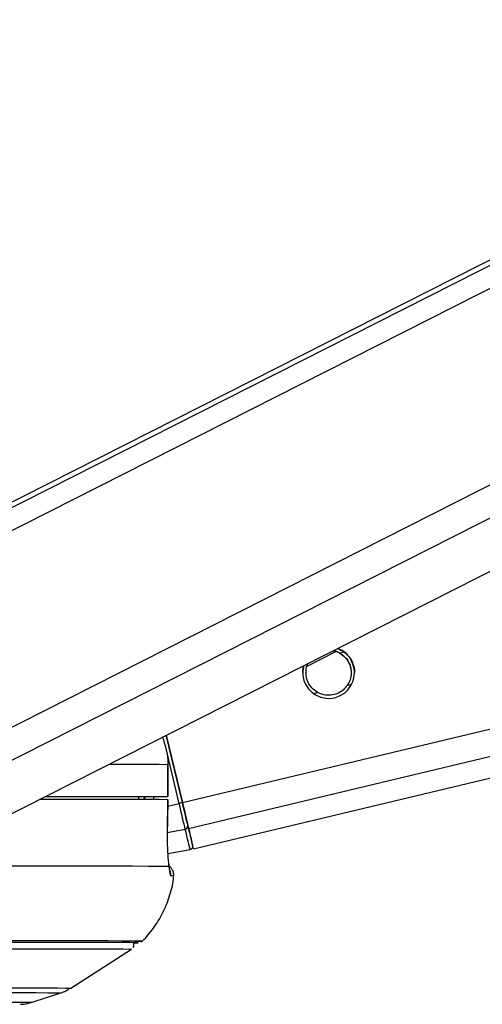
# Paper-space layout 'Wall Base Bracket' of a CAD drawing. Header units: millimetres. Extents: x 61326 to 443956, y 32752 to 406945.
# Tile 69 of 73: x 374494 to 376641, y 142905 to 147476. Entities that reach past the tile are written whole.
import ezdxf

# ---------------------------------------------------------------- set-up
doc = ezdxf.new("R2010")
doc.units = ezdxf.units.MM

psp = doc.layouts.new('Wall Base Bracket')

# ---------------------------------------------------------------- linework, layer by layer
at = {"color": 8, "linetype": 'Continuous', "lineweight": 25, "ltscale": 50}
for p, q in [((373693.85, 144717.09), (387187.54, 151554.34)), ((373709.94, 144832.97), (386978.72, 151556.26)), ((373898.66, 143908.65), (388955.88, 151538.14)), ((373973.48, 143792.77), (389254.01, 151535.41)), ((375249.28, 143841.39), (406808.87, 151375.08)), ((375277.86, 143721.57), (407319.9, 151370.43)), ((375978.48, 144536.56), (375998.48, 144541.33)), ((375856.88, 144347.93), (375876.96, 144352.72)), ((376014.52, 144385.56), (376034.67, 144390.37)), ((375233.92, 143837.73), (375170.21, 144104.64)), ((375045.29, 143866.93), (375046.93, 143868.56)), ((375070.22, 143856.85), (375077.47, 143868.6)), ((375181.1, 143825.11), (375233.92, 143837.73)), ((375178.65, 143702.35), (375262.35, 143718.57))]:
    psp.add_line(p, q, dxfattribs=at)
at = {"color": 7, "linetype": 'Continuous', "lineweight": 25, "ltscale": 50}
for p, q in [((386931.73, 151556.69), (373790.31, 144897.93)), ((374332.53, 143727.81), (389732.6, 151531.02)), ((375300.51, 143626.3), (407726.16, 151366.73)), ((375828.11, 144474.54), (375962.02, 144542.03)), ((375174.54, 144154.46), (375249.28, 143841.37)), ((375249.28, 143841.39), (375174.55, 144154.46)), ((375181.61, 144018.82), (375181.81, 143868.82)), ((375182.07, 144018.81), (375181.61, 144018.82)), ((375182.28, 143868.81), (375182.07, 144018.81)), ((375045.32, 143868.73), (375045.12, 143856.92)), ((375132.27, 143868.67), (375045.31, 143868.56)), ((375179.39, 143702.06), (375181.54, 143856.3)), ((375180.82, 143856.31), (375181.1, 143856.32)), ((375178.96, 143701.95), (375179.42, 143702.06)), ((375181.18, 143604.34), (375284.96, 143623.44)), ((374730.79, 142979.78), (375013.25, 143160.93)), ((374551.78, 142914.56), (374684.86, 142958))]:
    psp.add_line(p, q, dxfattribs=at)
at = {"color": 8, "linetype": 'Continuous', "lineweight": 25, "ltscale": 50, "flags": 128}
for points in [[(374908.72, 144019.77), (374930.55, 144019.73), (375015.59, 144019.54), (375085.96, 144019.32), (375141.38, 144019.08), (375181.61, 144018.82)], [(373774.96, 142981.61), (373939.09, 142981.59), (374089.7, 142981.54), (374226, 142981.46), (374347.23, 142981.34), (374452.74, 142981.19), (374541.93, 142981.01), (374614.33, 142980.8), (374669.55, 142980.55), (374707.28, 142980.29), (374727.31, 142979.99), (374730.79, 142979.78)], [(373742.51, 142959.81), (373904.32, 142959.79), (374052.82, 142959.74), (374187.2, 142959.66), (374306.72, 142959.54), (374410.74, 142959.39), (374498.68, 142959.22), (374570.06, 142959.01), (374624.5, 142958.77), (374661.7, 142958.5), (374681.45, 142958.21), (374684.84, 142957.99)], [(373648.43, 142916.29), (373807.13, 142916.28), (373952.42, 142916.23), (374083.48, 142916.15), (374199.55, 142916.03), (374299.98, 142915.88), (374384.19, 142915.7), (374451.69, 142915.49), (374502.09, 142915.25), (374535.11, 142914.99), (374550.56, 142914.69), (374551.78, 142914.56)]]:
    psp.add_lwpolyline(points, dxfattribs=at)
at = {"color": 7, "linetype": 'Continuous', "lineweight": 25, "ltscale": 50, "flags": 128}
for points in [[(374588.74, 143857.63), (374593.71, 143857.63), (374719.51, 143857.52), (374832.02, 143857.39), (374930.77, 143857.23), (375015.38, 143857.04), (375085.48, 143856.83), (375140.79, 143856.59), (375181.1, 143856.32)], [(374612.73, 143869.79), (374630.96, 143869.77), (374728.67, 143869.65), (374815.28, 143869.51), (374890.47, 143869.34), (374954.02, 143869.16), (375005.69, 143868.95), (375045.32, 143868.73)], [(374613.37, 143870.11), (374718.16, 143870.02), (374831.41, 143869.89), (374930.76, 143869.73), (375015.79, 143869.54), (375086.17, 143869.32), (375141.58, 143869.08), (375181.81, 143868.82)], [(375181.81, 143868.82), (375182.12, 143868.8), (375180.17, 143868.79), (375176.04, 143868.77), (375169.94, 143868.75), (375162.13, 143868.73), (375152.96, 143868.71), (375142.86, 143868.69), (375132.27, 143868.67)], [(375181.1, 143856.32), (375179.71, 143756.35), (375178.96, 143701.95)], [(375249.28, 143841.37), (375248.98, 143841.3), (375248.09, 143841.09), (375246.66, 143840.76), (375244.73, 143840.3), (375242.4, 143839.74), (375239.74, 143839.11), (375236.88, 143838.43), (375233.92, 143837.73)], [(375262.35, 143718.57), (375259.77, 143729.4), (375256.81, 143741.79), (375253.53, 143755.57), (375249.96, 143770.54), (375246.16, 143786.47), (375242.18, 143803.14), (375238.08, 143820.31), (375233.92, 143837.73)], [(375277.86, 143721.57), (375275.26, 143732.46), (375272.29, 143744.93), (375268.99, 143758.78), (375265.4, 143773.83), (375261.58, 143789.85), (375257.58, 143806.61), (375253.46, 143823.88), (375249.28, 143841.39)], [(375249.28, 143841.37), (375253.02, 143825.7), (375256.71, 143810.26), (375260.29, 143795.26), (375263.7, 143780.93), (375266.92, 143767.47), (375269.87, 143755.07), (375272.53, 143743.92), (375274.85, 143734.18)], [(375284.96, 143623.44), (375284.59, 143625.02), (375283.5, 143629.64), (375281.69, 143637.28), (375279.18, 143647.89), (375275.96, 143661.41), (375272.07, 143677.76), (375267.53, 143696.85), (375262.35, 143718.57)], [(375274.85, 143734.18), (375279.88, 143713.06), (375284.3, 143694.5), (375288.08, 143678.6), (375291.21, 143665.45), (375293.66, 143655.13), (375295.42, 143647.71), (375296.48, 143643.21), (375296.84, 143641.67)], [(375300.51, 143626.3), (375300.51, 143626.3), (375299.05, 143632.51), (375294.71, 143650.79), (375287.59, 143680.7), (375277.86, 143721.57)], [(374400.68, 143547.71), (374555.05, 143547.64), (374694.52, 143547.53), (374818.43, 143547.39), (374926.19, 143547.22), (375017.28, 143547.01), (375091.25, 143546.78), (375147.76, 143546.51), (375186.52, 143546.22)], [(373974.63, 143162.92), (374145.26, 143162.9), (374302.55, 143162.85), (374445.7, 143162.77), (374574.03, 143162.65), (374686.87, 143162.5), (374783.67, 143162.32), (374863.96, 143162.11), (374927.31, 143161.87), (374973.43, 143161.6), (375002.08, 143161.31), (375013.13, 143160.99), (375013.26, 143160.94)], [(375020.29, 143189.91), (375033.45, 143190.14), (375040.13, 143190.49), (375029.01, 143190.81), (375000.14, 143191.11), (374953.66, 143191.38), (374889.83, 143191.62), (374808.93, 143191.83), (374711.39, 143192.02), (374597.68, 143192.17), (374468.39, 143192.28), (374324.13, 143192.37), (374165.64, 143192.42), (373993.72, 143192.43)], [(375020.28, 143189.86), (375037.97, 143190.14), (375044.65, 143190.49), (375033.51, 143190.82), (375004.6, 143191.12), (374958.07, 143191.39), (374894.15, 143191.63), (374813.15, 143191.84), (374715.49, 143192.03), (374601.64, 143192.17), (374472.18, 143192.29), (374327.75, 143192.38), (374169.06, 143192.43), (373996.91, 143192.44)], [(375027.85, 143196.93), (375035.51, 143197.02), (375057.38, 143197.39), (375061.76, 143197.73), (375048.63, 143198.05), (375018.05, 143198.34), (374970.16, 143198.61), (374905.21, 143198.85), (374823.51, 143199.06), (374725.46, 143199.24), (374611.53, 143199.38), (374482.29, 143199.5), (374338.36, 143199.58), (374180.44, 143199.63), (374039.2, 143199.65)]]:
    psp.add_lwpolyline(points, dxfattribs=at)
at = {"color": 7, "linetype": 'Continuous', "lineweight": 25, "ltscale": 2500}
for centre, radius, start, end in [((375927.72, 144444.79), 120, 164.12882, 69.61388), ((375260.94, 143732.5), 14.01, 275.77373, 6.87419), ((375282.25, 143638.19), 15, 280.41485, 13.43865)]:
    psp.add_arc(centre, radius, start, end, dxfattribs=at)
at = {"color": 8, "linetype": 'Continuous', "lineweight": 25, "ltscale": 2500}
for centre, radius, start, end in [((375145.97, 143506.01), 50.15, 353.87106, 24.57722), ((375200.99, 143464.15), 36.87, 78.35997, 98.03371)]:
    psp.add_arc(centre, radius, start, end, dxfattribs=at)
psp.add_ellipse((374944.41, 143927.31), major_axis=(118.89, 141.2), ratio=0.9999287, start_param=5.0196656, end_param=5.0887846, dxfattribs=at)
at = {"color": 7, "linetype": 'Continuous', "lineweight": 25, "ltscale": 50}
for points, knots in [([(375948.44, 144546.59), (375949.02, 144546.56), (375960.16, 144545.96), (375969.56, 144540.76), (375978.47, 144535.84)], [0, 0, 0, 0, 0.0526769, 1, 1, 1, 1]), ([(375949.74, 144547.25), (375949.89, 144547.24), (375960.55, 144546.63), (375969.58, 144541.56), (375978.48, 144536.56)], [0, 0, 0, 0, 0.014183, 1, 1, 1, 1]), ([(375969.28, 144557.15), (375980.12, 144552.17), (375993.01, 144546.24), (376002.92, 144538.16), (376004.5, 144536.87)], [0, 0, 0, 0, 0.84102125, 1, 1, 1, 1]), ([(375978.47, 144535.84), (375987.95, 144529.46), (376005.37, 144517.71), (376023.37, 144490.3), (376032.33, 144464.7), (376031.94, 144449.18), (376031.8, 144444.01)], [0, 0, 0, 0, 0.32232249, 0.59274259, 0.86443819, 1, 1, 1, 1]), ([(375978.48, 144536.56), (375987.92, 144530.16), (376005.29, 144518.39), (376023.62, 144490.92), (376032.88, 144461.36), (376033.1, 144431.65), (376026.73, 144406.1), (376018.35, 144392.01), (376014.52, 144385.56)], [0, 0, 0, 0, 0.20463374, 0.3763355, 0.5488394, 0.70336775, 0.86427957, 1, 1, 1, 1]), ([(376004.5, 144536.87), (376012.28, 144529.38), (376027.9, 144514.36), (376042.65, 144483.08), (376048.43, 144458.25), (376047.37, 144446.49), (376047.21, 144444.74)], [0, 0, 0, 0, 0.329432, 0.6612797, 0.9495876, 1, 1, 1, 1]), ([(375808.23, 144444.51), (375808.27, 144452.39), (375808.34, 144464.36), (375811.95, 144474.57), (375813.19, 144478.06)], [0, 0, 0, 0, 0.6583457, 1, 1, 1, 1]), ([(375876.96, 144352.72), (375867.51, 144359.11), (375850.14, 144370.86), (375831.83, 144398.28), (375822.5, 144427.9), (375822.53, 144457.44), (375826.65, 144477.35), (375831.71, 144486.48), (375832.45, 144487.82)], [0, 0, 0, 0, 0.2294335, 0.4220118, 0.6154573, 0.7887276, 0.9692024, 1, 1, 1, 1]), ([(375823.63, 144443.9), (375823.44, 144448.02), (375822.82, 144461.82), (375826.82, 144477.01), (375832.04, 144486.43), (375832.94, 144488.07)], [0, 0, 0, 0, 0.2599618, 0.8712245, 1, 1, 1, 1]), ([(376014.52, 144385.56), (376008.4, 144377.93), (375996.18, 144362.68), (375968.64, 144346.28), (375937.45, 144338.48), (375904.57, 144340.25), (375886.1, 144348.59), (375876.96, 144352.72)], [0, 0, 0, 0, 0.1964499, 0.3926402, 0.5933555, 0.798816, 1, 1, 1, 1]), ([(375156.93, 144145.54), (375167.89, 144110.77), (375180.99, 144069.15), (375181.52, 144025.93), (375181.61, 144018.82)], [0, 0, 0, 0, 0.83545745, 1, 1, 1, 1]), ([(375178.96, 143701.95), (375178.89, 143688.67), (375178.68, 143652.93), (375180.99, 143597.85), (375184.36, 143562.14), (375186.38, 143547.3), (375186.52, 143546.22)], [0, 0, 0, 0, 0.2204923, 0.5936565, 0.9703642, 1, 1, 1, 1]), ([(375190.54, 143526.26), (375190.55, 143526.23), (375190.58, 143526.12), (375189.04, 143533.92), (375187.66, 143544.9), (375185.98, 143556.6), (375185.58, 143559.35)], [0, 0, 0, 0, 0.1142561, 0.4138374, 0.8617044, 1, 1, 1, 1]), ([(375207.53, 143498.6), (375207.98, 143500.36), (375210.04, 143508.37), (375206.8, 143522.04), (375199.41, 143535.64), (375191.98, 143543.59), (375187.42, 143546.35), (375186.23, 143547.07)], [0, 0, 0, 0, 0.0959713, 0.4363103, 0.70115, 0.9219945, 1, 1, 1, 1]), ([(375186.52, 143546.22), (375187.96, 143533.56), (375190.92, 143507.47), (375194.17, 143502.97), (375195.84, 143500.65)], [0, 0, 0, 0, 0.48535095, 1, 1, 1, 1]), ([(375057.23, 143194.05), (375061.62, 143197.87), (375085.81, 143218.91), (375122.2, 143266.25), (375164.29, 143335.82), (375192.56, 143413.66), (375207.43, 143469.48), (375208.03, 143498.74), (375208.06, 143500.06)], [0, 0, 0, 0, 0.0501483, 0.2760362, 0.5097525, 0.7479796, 0.9886336, 1, 1, 1, 1]), ([(375020.66, 143168.39), (375020.76, 143168.51), (375022.75, 143170.78), (375024.85, 143177.09), (375024.56, 143183.1), (375024.41, 143186.16)], [0, 0, 0, 0, 0.0265233, 0.504932, 1, 1, 1, 1]), ([(374677.47, 142956.09), (374686.24, 142958.57), (374702.65, 142963.23), (374717.15, 142973.01), (374723.9, 142977.56)], [0, 0, 0, 0, 0.5349194, 1, 1, 1, 1]), ([(374498.38, 142904.84), (374500.15, 142904.91), (374502.79, 142905.02), (374512.43, 142905.92), (374526.26, 142907.72), (374538.44, 142910.9), (374545.74, 142912.81)], [0, 0, 0, 0, 0.3930735, 0.5851403, 0.7509878, 1, 1, 1, 1])]:
    psp.add_open_spline(points, degree=3, knots=knots, dxfattribs=at)

doc.saveas('drawing.dxf')
